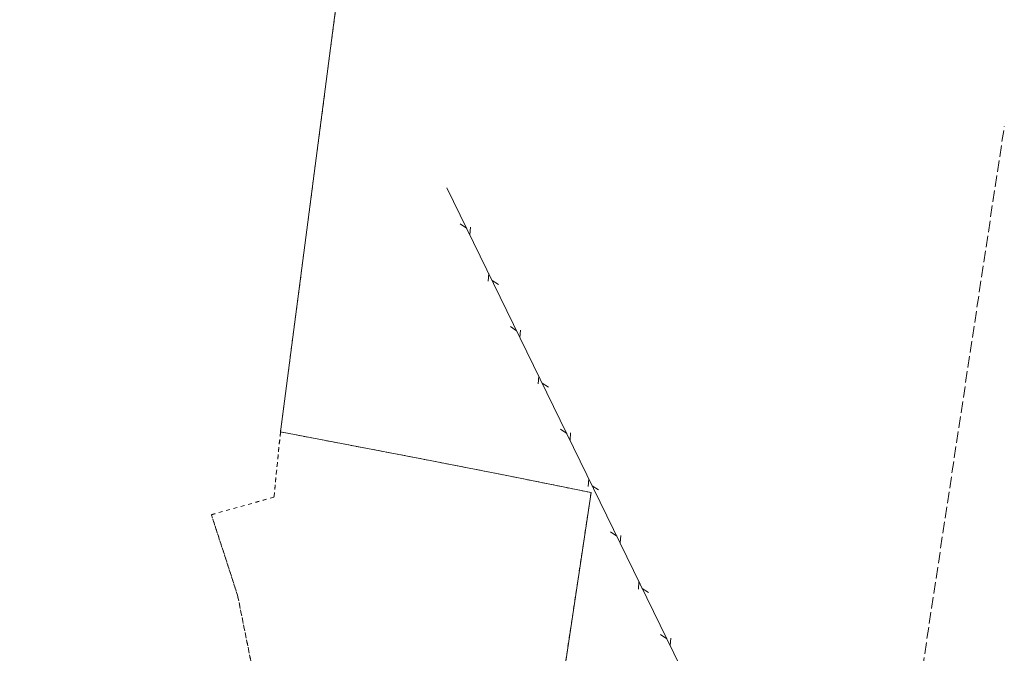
# Model space of a CAD drawing. Extents: x 7414218 to 7427513, y 5544630 to 5555035.
# Tile 26 of 46: x 7419374 to 7419503, y 5549689 to 5549772. Entities that reach past the tile are written whole.
import ezdxf

# ---------------------------------------------------------------- set-up
doc = ezdxf.new("R2010")
doc.units = 0
doc.linetypes.add('PRZER1-1', pattern=[1, 0.5, -0.5])
doc.linetypes.add('PRZER3-1', pattern=[2, 1.5, -0.5])
doc.layers.get('0').update_dxf_attribs({"linetype": 'CONTINUOUS'})
doc.layers.add('EGDE', color=7, linetype='CONTINUOUS', lineweight=18)
doc.layers.add('EGPG', color=7, linetype='CONTINUOUS', lineweight=18)
for name, color, linetype, lineweight, true_color in [('EGUG', 7, 'CONTINUOUS', 18, 0x008000), ('GELULI', 7, 'CONTINUOUS', 18, 0xfeffff), ('SUTP', 7, 'CONTINUOUS', 18, 0xff9100)]:
    doc.layers.add(name, color=color, linetype=linetype, lineweight=lineweight, true_color=true_color)

# ---------------------------------------------------------------- blocks, each defined once
blk = doc.blocks.new('GEPPGD1_2')
blk.add_hatch(color=0).paths.add_polyline_path([(0, -0.045), (0.013906, -0.042798), (0.02645, -0.036406), (0.036406, -0.02645), (0.042798, -0.013906), (0.045, 0), (0.042798, 0.013906), (0.036406, 0.02645), (0.02645, 0.036406), (0.013906, 0.042798), (0, 0.045), (-0.013906, 0.042798), (-0.02645, 0.036406), (-0.036406, 0.02645), (-0.042798, 0.013906), (-0.045, 0), (-0.042798, -0.013906), (-0.036406, -0.02645), (-0.02645, -0.036406), (-0.013906, -0.042798)])
blk = doc.blocks.new('SUTP1')
at = {"color": 0}
for points in [[(-0.0675, 0), (-0.9325, -0.5)], [(0.9325, 0), (0.0675, 0.5)]]:
    blk.add_lwpolyline(points, dxfattribs=at)

msp = doc.modelspace()

# ---------------------------------------------------------------- linework, layer by layer
at = {"layer": 'EGDE', "linetype": 'Continuous', "lineweight": 18, "elevation": 10.22}
msp.add_lwpolyline([(7419368.46, 5549590.89), (7419408.05, 5549627.17), (7419413.08, 5549630.04), (7419421.11, 5549632.38), (7419444.75, 5549635.91), (7419443.45, 5549653.88), (7419485.54, 5549661.95), (7419483.25, 5549673.82), (7419481.62, 5549674.82), (7419474.82, 5549679.23), (7419473.4, 5549680.01), (7419466.37, 5549681.95), (7419455.46, 5549684.86), (7419445.38, 5549687.55), (7419448.71, 5549709.7), (7419438.09, 5549711.85), (7419426.24, 5549714.17), (7419407.93, 5549717.66), (7419422.79, 5549831.55)], dxfattribs=at)
at = {"layer": 'EGUG', "linetype": 'PRZER1-1', "lineweight": 18, "elevation": 10.08}
msp.add_lwpolyline([(7419368.46, 5549590.89), (7419408.05, 5549627.17), (7419413.08, 5549630.04), (7419421.11, 5549632.38), (7419444.75, 5549635.91), (7419443.92, 5549647.37), (7419418.25, 5549642.29), (7419416.59, 5549649.35), (7419411.89, 5549673.12), (7419405.59, 5549686.88), (7419404.23, 5549686.64), (7419402.29, 5549696.24), (7419398.86, 5549706.79), (7419407.08, 5549709.09), (7419407.93, 5549717.66), (7419415.95, 5549779.09)], dxfattribs=at)
msp.add_lwpolyline([(7419466.37, 5549681.95), (7419455.46, 5549684.86), (7419445.38, 5549687.55), (7419448.71, 5549709.7), (7419438.09, 5549711.85), (7419426.24, 5549714.17), (7419407.93, 5549717.66), (7419407.08, 5549709.09), (7419398.86, 5549706.79), (7419402.29, 5549696.24), (7419404.23, 5549686.64), (7419405.59, 5549686.88), (7419411.89, 5549673.12), (7419416.59, 5549649.35), (7419418.25, 5549642.29), (7419443.92, 5549647.37), (7419443.45, 5549653.88), (7419485.54, 5549661.95), (7419483.25, 5549673.82), (7419481.62, 5549674.82), (7419474.82, 5549679.23), (7419473.4, 5549680.01)], close=True, dxfattribs=at)
at = {"layer": 'GELULI', "linetype": 'PRZER3-1', "lineweight": 18, "elevation": 9.97}
msp.add_lwpolyline([(7419491.1, 5549658.81), (7419490.49, 5549666.93), (7419490.13, 5549672.72), (7419502.97, 5549757.8)], dxfattribs=at)
at = {"layer": 'SUTP', "linetype": 'Continuous', "lineweight": 18, "elevation": 10.14}
msp.add_lwpolyline([(7419429.79, 5549749.71), (7419487.59, 5549631.16)], dxfattribs=at)

# ---------------------------------------------------------------- block references
at = {"layer": 'EGPG', "linetype": 'Continuous', "lineweight": 18}
for p in [(7419407.93, 5549717.66, 10.24), (7419426.24, 5549714.17, 10.24), (7419438.09, 5549711.85, 10.24), (7419448.71, 5549709.7, 10.24)]:
    msp.add_blockref('GEPPGD1_2', p, dxfattribs=at)
at = {"layer": 'SUTP', "linetype": 'Continuous', "lineweight": 18}
for p, rotation in [((7419432.4, 5549744.37, 10.14), 295.9919182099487), ((7419435.68, 5549737.62, 10.14), 115.9919182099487), ((7419438.97, 5549730.88, 10.14), 295.9919182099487), ((7419442.26, 5549724.14, 10.14), 115.9919182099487), ((7419445.54, 5549717.4, 10.14), 295.9919182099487), ((7419448.83, 5549710.66, 10.14), 115.9919182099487), ((7419452.12, 5549703.92, 10.14), 295.9919182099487), ((7419455.4, 5549697.18, 10.14), 115.9919182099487), ((7419458.69, 5549690.44, 10.14), 295.9919182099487)]:
    msp.add_blockref('SUTP1', p, dxfattribs=dict(at, rotation=rotation))

doc.saveas('drawing.dxf')
